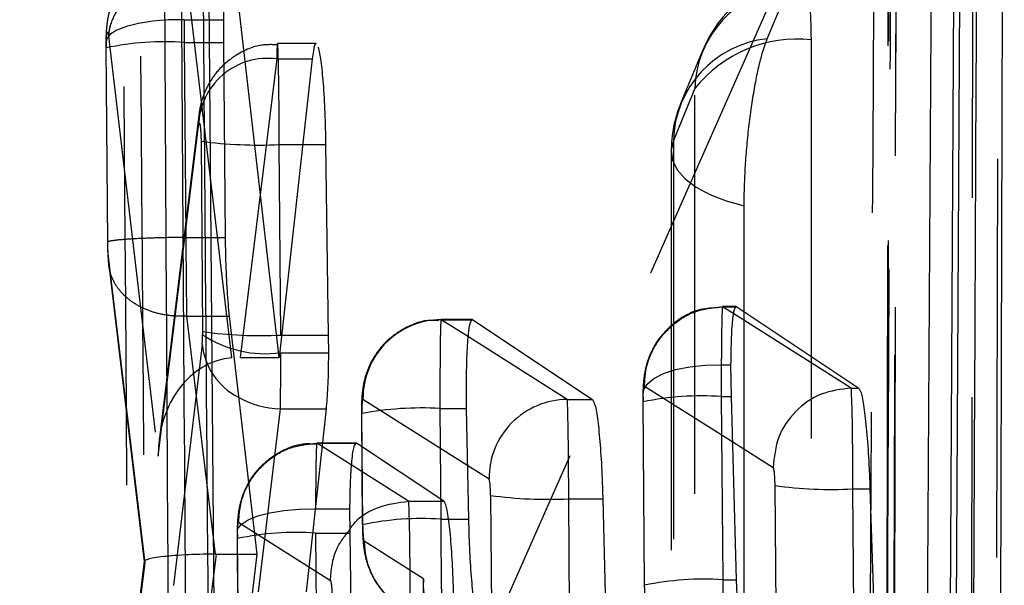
# Model space of a CAD drawing. Extents: x 32 to 386, y 97 to 276.
# Tile 30 of 34: x 271.08 to 274.22, y 249.69 to 251.49. Entities that reach past the tile are written whole.
import ezdxf

# ---------------------------------------------------------------- set-up
doc = ezdxf.new("R2010")
doc.units = 0
doc.linetypes.add('HIDDEN', pattern=[1.905, 1.27, -0.635])
doc.layers.get('0').update_dxf_attribs({"linetype": 'CONTINUOUS'})

msp = doc.modelspace()

# ---------------------------------------------------------------- linework, layer by layer
at = {"color": 7, "linetype": 'CONTINUOUS'}
for p, q in [((274.191, 244.698), (274.2177, 253.2977)), ((271.6713, 253.0739), (271.7246, 246.6738)), ((274.0814, 252.8158), (274.0379, 244.698)), ((271.9078, 250.4129), (271.7684, 251.6326)), ((271.7304, 251.4893), (271.7303, 251.4168)), ((271.7303, 251.4168), (271.7359, 250.796)), ((272.0134, 251.3643), (271.9078, 250.4129)), ((272.0653, 250.4849), (272.057, 251.0916)), ((273.3656, 250.5752), (273.7545, 250.316)), ((271.7485, 250.5449), (271.8367, 249.7873)), ((272.5245, 250.5338), (272.9062, 250.2798)), ((272.0657, 250.4286), (272.0653, 250.4849)), ((271.7836, 250.4129), (271.9078, 250.4129)), ((271.9131, 250.4286), (272.0657, 250.4286)), ((273.3485, 250.2891), (273.3471, 250.3903)), ((273.3649, 249.7053), (273.3485, 250.2891)), ((273.73, 250.316), (273.7301, 250.316)), ((273.7301, 250.316), (273.7545, 250.316)), ((272.8253, 250.2798), (272.9062, 250.2798)), ((271.8422, 249.6672), (271.9116, 250.2495)), ((271.9116, 250.2495), (272.0584, 250.2495)), ((271.9953, 249.6673), (272.0584, 250.2495)), ((272.512, 249.8983), (272.5051, 250.2512)), ((272.4328, 249.9558), (272.1537, 250.1405)), ((273.4864, 250.0056), (273.4913, 249.4217)), ((273.7354, 249.9948), (273.7898, 249.9948)), ((273.7403, 249.4111), (273.7354, 249.9948)), ((273.7898, 249.9948), (273.8084, 249.4111)), ((272.32, 249.9557), (272.3201, 249.9558)), ((272.3201, 249.9558), (272.4328, 249.9558)), ((272.8302, 249.9634), (272.9387, 249.9634)), ((272.9387, 249.9634), (272.9919, 247.8124)), ((272.1322, 249.9314), (272.1325, 249.8542)), ((272.1325, 249.8542), (272.1407, 249.3068)), ((271.8367, 249.7873), (271.762, 249.1426))]:
    msp.add_line(p, q, dxfattribs=at)
at = {"color": 8, "linetype": 'CONTINUOUS'}
for p, q in [((274.0197, 244.698), (274.0641, 252.8158)), ((271.9831, 251.0916), (272.057, 251.0916)), ((273.7301, 250.316), (273.3563, 250.5525)), ((271.9158, 250.4849), (272.0653, 250.4849)), ((272.8253, 250.2798), (272.5106, 250.479)), ((273.3526, 250.1444), (273.481, 250.0631)), ((272.3201, 249.9558), (272.1377, 250.0711)), ((272.5086, 250.0697), (272.5763, 250.0268)), ((272.5812, 249.9741), (272.5847, 249.5546)), ((272.835, 249.3898), (272.8302, 249.9634))]:
    msp.add_line(p, q, dxfattribs=at)
at = {"color": 7, "linetype": 'HIDDEN'}
for p, q in [((273.8491, 252.6755), (273.8318, 243.483)), ((271.5525, 247.1973), (273.5101, 251.6311)), ((271.7575, 250.412), (271.6129, 251.6326)), ((273.4626, 251.4282), (273.5311, 251.594)), ((271.6056, 251.4893), (271.7304, 251.4893)), ((271.364, 251.4371), (271.5224, 250.0994)), ((271.6056, 251.4168), (271.6108, 250.796)), ((271.6056, 251.4168), (271.7303, 251.4168)), ((271.3556, 251.4007), (271.3608, 250.7806)), ((271.3618, 250.7795), (271.3566, 251.3995)), ((272.0262, 251.4133), (271.9025, 251.4133)), ((273.256, 251.3902), (273.1875, 251.2244)), ((271.9, 251.3643), (271.7836, 250.4129)), ((271.9, 251.3643), (272.0134, 251.3643)), ((273.2322, 251.2703), (273.1637, 251.1045)), ((271.6519, 251.1848), (271.5252, 250.1491)), ((271.5224, 250.0994), (271.651, 251.1512)), ((271.659, 251.1024), (271.6641, 250.4957)), ((271.9131, 250.4849), (271.908, 251.0916)), ((271.908, 251.0916), (271.9831, 251.0916)), ((273.1568, 251.0693), (273.1573, 242.2137)), ((271.6108, 250.796), (271.6108, 250.796)), ((271.6108, 250.796), (271.7359, 250.796)), ((271.4808, 249.7596), (271.3642, 250.7337)), ((271.3649, 250.7074), (271.478, 249.7629)), ((273.3642, 250.5757), (273.3203, 250.5757)), ((273.3205, 250.5752), (273.3205, 250.5752)), ((273.3205, 250.5752), (273.3656, 250.5752)), ((273.3563, 250.5525), (273.3205, 250.5752)), ((271.6131, 250.5449), (271.6132, 250.5449)), ((271.6131, 250.5449), (271.7038, 249.7873)), ((271.6132, 250.5449), (271.7485, 250.5449)), ((272.5232, 250.5343), (272.4236, 250.5343)), ((272.4238, 250.5338), (272.5245, 250.5338)), ((272.5106, 250.479), (272.4238, 250.5338)), ((271.9131, 250.4849), (271.9158, 250.4849)), ((271.6626, 250.4545), (271.5712, 249.6874)), ((273.3163, 250.3903), (273.3471, 250.3903)), ((273.0715, 250.3222), (273.3526, 250.1444)), ((273.3161, 250.2891), (273.321, 249.7053)), ((273.3161, 250.2891), (273.3485, 250.2891)), ((272.1748, 250.2809), (272.5086, 250.0697)), ((273.0661, 250.2732), (273.071, 249.6892)), ((273.072, 249.6879), (273.0671, 250.2719)), ((272.1708, 250.2338), (272.1698, 250.235)), ((272.1698, 250.235), (272.1728, 249.8821)), ((272.1738, 249.8809), (272.1708, 250.2338)), ((272.4198, 250.2512), (272.4228, 249.8983)), ((272.4198, 250.2512), (272.5051, 250.2512)), ((272.1524, 250.1409), (272.0279, 250.1409)), ((272.0281, 250.1405), (272.0282, 250.1405)), ((272.1377, 250.0711), (272.0281, 250.1405)), ((272.0282, 250.1405), (272.1537, 250.1405)), ((272.0238, 249.9314), (272.1322, 249.9314)), ((271.7791, 249.8875), (272.071, 249.7028)), ((272.4228, 249.8983), (272.512, 249.8983)), ((272.0238, 249.8542), (272.0284, 249.3068)), ((272.0238, 249.8542), (272.1325, 249.8542)), ((271.7738, 249.8381), (271.7784, 249.2906)), ((271.7793, 249.2893), (271.7747, 249.8369)), ((272.3677, 249.7085), (272.1786, 249.8281)), ((271.7072, 249.7873), (271.6283, 249.1426)), ((271.7072, 249.7873), (271.8367, 249.7873)), ((271.3793, 248.9295), (271.4808, 249.7596)), ((271.478, 249.7635), (271.3801, 248.9632)), ((272.3773, 248.5599), (272.3677, 249.7085)), ((273.321, 249.7053), (273.3649, 249.7053))]:
    msp.add_line(p, q, dxfattribs=at)
at = {"color": 7, "linetype": 'HIDDEN', "flags": 128}
for points in [[(274.2005, 252.9512), (274.1988, 252.2396), (274.1916, 249.3733), (274.1769, 243.7647)], [(273.8555, 243.5888), (273.8572, 244.3055), (273.8638, 247.1722), (273.8761, 252.7765)], [(273.851, 252.6906), (273.8497, 251.9739), (273.8443, 249.1072), (273.8332, 243.4965)], [(274.1046, 243.302), (274.1057, 244.0075), (274.1104, 246.8739), (274.119, 252.4952)], [(271.6056, 251.4893), (271.5542, 251.4883), (271.5049, 251.4843), (271.46, 251.4772), (271.4213, 251.4676), (271.3905, 251.4557), (271.3689, 251.442), (271.3574, 251.4273), (271.3566, 251.412)], [(273.6021, 251.4257), (273.6021, 250.7092), (273.6023, 247.8432), (273.6027, 242.5145)], [(273.2328, 242.3591), (273.2328, 243.0756), (273.2326, 245.9416), (273.2322, 251.2703)], [(273.1637, 251.1045), (273.1568, 251.0734), (273.1609, 251.0421), (273.1758, 251.0115), (273.2011, 250.9825), (273.2361, 250.9559), (273.2799, 250.9323), (273.3313, 250.9124), (273.389, 250.8967)], [(273.1637, 251.1045), (273.1637, 250.388), (273.1639, 247.5221), (273.1643, 242.2489)], [(273.3895, 242.0411), (273.3895, 242.7576), (273.3893, 245.6235), (273.389, 250.8967)], [(273.0672, 250.2893), (273.0682, 250.3095), (273.0797, 250.3289), (273.1013, 250.3468), (273.1321, 250.3624), (273.1708, 250.375), (273.2157, 250.3841), (273.2649, 250.3893), (273.3163, 250.3903)], [(271.7748, 249.8504), (271.7756, 249.8664), (271.7871, 249.882), (271.8087, 249.8963), (271.8395, 249.9088), (271.8782, 249.9189), (271.9231, 249.9262), (271.9724, 249.9305), (272.0238, 249.9314)]]:
    msp.add_lwpolyline(points, dxfattribs=at)
at = {"color": 7, "linetype": 'HIDDEN'}
for centre, radius, start, end in [((266.3612, 247.0126), 5.1946, 2.0376, 77.9523), ((273.6312, 251.2351), 0.406, 100.1118, 157.5438), ((273.5659, 251.2619), 0.3339, 95.9833, 178.567), ((271.5435, 250.5108), 0.9082, 86.0806, 101.8793), ((273.4974, 251.0962), 0.3339, 95.9829, 178.567), ((273.5594, 251.0093), 0.4185, 84.1461, 141.4281), ((271.8711, 251.146), 0.2202, 82.4657, 178.6527), ((273.5627, 251.0694), 0.406, 157.544, 180.0036), ((271.8417, 252.4426), 1.3526, 262.2372, 272.81), ((272.4256, 250.2831), 0.2508, 90.3989, 180.4955), ((271.8469, 251.832), 1.3487, 262.2117, 272.8158), ((271.8642, 250.7858), 0.3605, 236.2906, 277.7988), ((271.8775, 250.4789), 0.2163, 186.4828, 241.9566), ((273.2542, 249.3712), 0.92, 86.1408, 101.7343), ((272.3627, 249.1956), 1.0571, 86.9017, 100.5116), ((272.3606, 248.9984), 0.902, 86.0487, 101.9562), ((271.9617, 248.9467), 0.9095, 86.0878, 101.862), ((272.427, 249.8299), 0.2484, 180.4124, 233.7029), ((273.2589, 248.8055), 0.902, 86.0491, 101.956)]:
    msp.add_arc(centre, radius, start, end, dxfattribs=at)
at = {"color": 7, "linetype": 'CONTINUOUS'}
for centre, radius, start, end in [((271.921, 250.5412), 0.2918, 240.1708, 268.1582), ((272.8271, 250.029), 0.2508, 90.3991, 180.4955), ((273.6691, 251.3459), 1.3527, 262.2374, 272.8099), ((272.7638, 251.319), 1.3572, 262.2661, 272.8031)]:
    msp.add_arc(centre, radius, start, end, dxfattribs=at)
at = {"color": 7, "linetype": 'HIDDEN'}
for centre, major_axis, ratio, start_param, end_param in [((271.6101, 251.3999), (-0.0007, 0.3014), 0.015001, 1.269923, 1.514734), ((271.3611, 251.3966), (-0.0007, 0.0514), 0.087903, 1.26602, 1.513595), ((272.4243, 250.2343), (-0.0007, 0.3), 0.014653, 6.227103, 7.797538), ((271.6594, 250.4988), (-0.0007, 0.0533), 0.087903, 3.729085, 4.466313), ((271.6593, 250.4988), (-0.0007, 0.0551), 0.087903, 4.473763, 4.654612), ((271.7714, 250.1027), (0.0006, 0.3098), 0.803966, 0.058306, 1.583086), ((273.3206, 250.2725), (-0.0007, 0.3004), 0.014747, 1.167727, 1.515457), ((273.0716, 250.2692), (-0.0007, 0.0504), 0.087903, 1.157949, 1.514336), ((272.1752, 250.231), (-0.0007, 0.05), 0.087903, 6.225952, 7.796386), ((272.1782, 249.878), (-0.0007, 0.05), 0.087903, 1.513201, 3.084377), ((272.4272, 249.8814), (-0.0007, 0.3), 0.014653, 1.514352, 3.085528), ((271.7793, 249.834), (-0.0007, 0.0513), 0.087903, 1.244755, 1.513683), ((271.7298, 249.7629), (0.2518, -0.0003), 0.097434, 1.674352, 3.290694), ((271.7124, 249.6203), (0.2506, -0.0063), 0.665945, 1.608361, 1.621645), ((272.6167, 249.7119), (0.2236, 0.1244), 0.895117, 2.599732, 4.162141)]:
    msp.add_ellipse(centre, major_axis=major_axis, ratio=ratio, start_param=start_param, end_param=end_param, dxfattribs=at)
at = {"color": 7, "linetype": 'CONTINUOUS'}
for centre, major_axis, ratio, start_param, end_param in [((271.9084, 250.5021), (-0.0007, 0.3033), 0.015454, 3.7278, 4.467317), ((272.8258, 249.9802), (-0.0007, 0.3), 0.014653, 4.656126, 6.227103), ((272.5767, 249.9769), (-0.0007, 0.05), 0.087903, 4.654975, 6.225952)]:
    msp.add_ellipse(centre, major_axis=major_axis, ratio=ratio, start_param=start_param, end_param=end_param, dxfattribs=at)
for points, knots in [([(271.5309, 253.7373), (271.5386, 252.3081), (271.5538, 249.4624), (271.5723, 246.6169), (271.5815, 245.2005)], [0, 0, 0, 0, 0.502233, 1, 1, 1, 1]), ([(271.6353, 246.2113), (271.6342, 246.3464), (271.6289, 247.0218), (271.6103, 249.4966), (271.5953, 251.8362), (271.5837, 253.6356)], [0, 0, 0, 0, 0.0545862, 0.2729311, 1, 1, 1, 1]), ([(271.7073, 246.6728), (271.7073, 246.6731), (271.6983, 247.7407), (271.6792, 249.8743), (271.6635, 252.0079), (271.6555, 253.0742), (271.6555, 253.0744)], [0, 0, 0, 0, 0.000156, 0.50028, 0.999922, 1, 1, 1, 1]), ([(273.9474, 245.3554), (273.9478, 245.4216), (273.9512, 245.9654), (273.9662, 248.3649), (273.98, 250.6983), (273.9909, 252.554)], [0, 0, 0, 0, 0.027574, 0.226656, 1, 1, 1, 1]), ([(271.7684, 251.6326), (271.7658, 251.652), (271.7605, 251.6909), (271.7517, 251.7087), (271.7434, 251.6931), (271.7365, 251.6433), (271.732, 251.5717), (271.7309, 251.5145), (271.7304, 251.4893)], [0, 0, 0, 0, 0.173114, 0.34622, 0.519535, 0.692395, 0.864223, 1, 1, 1, 1]), ([(272.0262, 251.4108), (272.0257, 251.4116), (272.0223, 251.4169), (272.0178, 251.3985), (272.0145, 251.3731), (272.0134, 251.3643)], [0, 0, 0, 0, 0.098765, 0.688982, 1, 1, 1, 1]), ([(272.057, 251.0916), (272.0563, 251.1259), (272.0548, 251.1947), (272.0492, 251.2878), (272.0419, 251.3634), (272.0362, 251.3887), (272.0333, 251.4014)], [0, 0, 0, 0, 0.249446, 0.498872, 0.74792, 1, 1, 1, 1]), ([(271.7359, 250.796), (271.7363, 250.7712), (271.7372, 250.712), (271.7413, 250.6205), (271.7461, 250.5704), (271.7485, 250.5449)], [0, 0, 0, 0, 0.262494, 0.625371, 1, 1, 1, 1]), ([(273.3471, 250.3903), (273.3475, 250.4204), (273.3483, 250.4805), (273.3531, 250.5433), (273.3592, 250.5744), (273.3638, 250.575), (273.3656, 250.5752)], [0, 0, 0, 0, 0.273442, 0.546855, 0.821271, 1, 1, 1, 1]), ([(272.5051, 250.2512), (272.5047, 250.2846), (272.504, 250.3513), (272.5066, 250.438), (272.5116, 250.5014), (272.518, 250.533), (272.5227, 250.5336), (272.5245, 250.5338)], [0, 0, 0, 0, 0.21371, 0.427422, 0.641264, 0.855703, 1, 1, 1, 1]), ([(272.0584, 250.2495), (272.0603, 250.2711), (272.0639, 250.3142), (272.0655, 250.3831), (272.0657, 250.4222), (272.0657, 250.4286)], [0, 0, 0, 0, 0.455194, 0.910427, 1, 1, 1, 1]), ([(273.73, 250.316), (273.6972, 250.312), (273.6316, 250.3041), (273.5491, 250.2454), (273.4916, 250.1619), (273.4846, 250.096), (273.481, 250.0631)], [0, 0, 0, 0, 0.25, 0.5, 0.749999, 1, 1, 1, 1]), ([(273.7354, 249.9948), (273.7354, 249.9948), (273.7354, 250.0288), (273.7351, 250.0973), (273.7341, 250.1897), (273.7331, 250.2627), (273.7303, 250.3043), (273.732, 250.3145), (273.73, 250.316), (273.73, 250.316)], [0, 0, 0, 0, 0.000126, 0.214371, 0.424435, 0.634693, 0.848155, 0.999976, 1, 1, 1, 1]), ([(273.7545, 250.316), (273.7575, 250.3106), (273.7635, 250.2997), (273.7729, 250.2413), (273.7812, 250.1593), (273.7869, 250.072), (273.789, 250.0162), (273.7898, 249.9948)], [0, 0, 0, 0, 0.216764, 0.433522, 0.650276, 0.865968, 1, 1, 1, 1]), ([(272.9062, 250.2798), (272.9091, 250.2745), (272.915, 250.2641), (272.9238, 250.207), (272.9314, 250.1267), (272.9364, 250.0406), (272.9381, 249.9851), (272.9387, 249.9634)], [0, 0, 0, 0, 0.215715, 0.431422, 0.647056, 0.862125, 1, 1, 1, 1]), ([(272.1537, 250.1405), (272.1509, 250.139), (272.1451, 250.136), (272.1382, 250.088), (272.1336, 250.0179), (272.1326, 249.9588), (272.1322, 249.9314)], [0, 0, 0, 0, 0.259528, 0.519098, 0.777461, 1, 1, 1, 1]), ([(273.481, 250.0631), (273.4814, 250.0625), (273.4824, 250.0611), (273.4838, 250.0533), (273.4851, 250.0402), (273.4861, 250.0237), (273.4863, 250.0116), (273.4864, 250.0056)], [0, 0, 0, 0, 0.151961, 0.369488, 0.581772, 0.790069, 1, 1, 1, 1]), ([(272.1324, 249.8646), (272.1359, 249.8702), (272.1565, 249.9037), (272.2233, 249.9428), (272.2877, 249.9514), (272.32, 249.9557)], [0, 0, 0, 0, 0.0908167, 0.5454061, 1, 1, 1, 1]), ([(272.3253, 249.6346), (272.3253, 249.6346), (272.3248, 249.6685), (272.3252, 249.7371), (272.3241, 249.8295), (272.3227, 249.9025), (272.3216, 249.9441), (272.32, 249.9542), (272.32, 249.9557), (272.32, 249.9557)], [0, 0, 0, 0, 0.0001259, 0.214269, 0.4247313, 0.6349824, 0.8479696, 0.9999608, 1, 1, 1, 1]), ([(272.4643, 249.6346), (272.4634, 249.6688), (272.4615, 249.7371), (272.4554, 249.8308), (272.4476, 249.9039), (272.4396, 249.9457), (272.4347, 249.9529), (272.4328, 249.9558)], [0, 0, 0, 0, 0.213195, 0.426352, 0.640563, 0.856353, 1, 1, 1, 1]), ([(272.5433, 249.5818), (272.5404, 249.5871), (272.5345, 249.5975), (272.5258, 249.6546), (272.5185, 249.7349), (272.5139, 249.821), (272.5125, 249.8766), (272.512, 249.8983)], [0, 0, 0, 0, 0.2157, 0.431399, 0.646967, 0.861911, 1, 1, 1, 1]), ([(273.3995, 249.3845), (273.3964, 249.3899), (273.3904, 249.4007), (273.381, 249.4591), (273.373, 249.5412), (273.3675, 249.6283), (273.3656, 249.6841), (273.3649, 249.7053)], [0, 0, 0, 0, 0.216951, 0.433904, 0.650779, 0.866573, 1, 1, 1, 1])]:
    msp.add_open_spline(points, degree=3, knots=knots, dxfattribs=at)
at = {"color": 7, "linetype": 'HIDDEN'}
for points, knots in [([(271.4522, 246.1966), (271.4511, 246.3317), (271.4456, 247.0072), (271.4261, 249.4819), (271.4104, 251.8216), (271.3983, 253.6209)], [0, 0, 0, 0, 0.0545866, 0.2729328, 1, 1, 1, 1]), ([(271.4517, 253.2779), (271.4602, 252.1469), (271.4771, 249.8805), (271.497, 247.6142), (271.5069, 246.4789)], [0, 0, 0, 0, 0.499048, 1, 1, 1, 1]), ([(273.7646, 245.159), (273.7653, 245.2714), (273.7689, 245.8617), (273.7842, 248.3898), (273.798, 250.8054), (273.8091, 252.7433)], [0, 0, 0, 0, 0.044496, 0.233463, 1, 1, 1, 1]), ([(273.8603, 252.6013), (273.8602, 252.5827), (273.8576, 252.0863), (273.8449, 249.6791), (273.8317, 247.2626), (273.8207, 245.324), (273.8205, 245.2962)], [0, 0, 0, 0, 0.007653, 0.203845, 0.988613, 1, 1, 1, 1]), ([(273.8745, 252.3259), (273.8688, 250.5525), (273.8583, 247.24), (273.8472, 243.9264), (273.842, 242.3868)], [0, 0, 0, 0, 0.535379, 1, 1, 1, 1]), ([(271.6097, 251.7006), (271.6039, 251.7014), (271.5684, 251.7064), (271.509, 251.6854), (271.4461, 251.6465), (271.4047, 251.6002), (271.3791, 251.5546), (271.3651, 251.5127), (271.3585, 251.4748), (271.356, 251.4425), (271.3557, 251.4188), (271.3555, 251.4081)], [0, 0, 0, 0, 0.039024, 0.240932, 0.401773, 0.537721, 0.654184, 0.75335, 0.8355, 0.92553, 1, 1, 1, 1]), ([(273.5311, 251.594), (273.5379, 251.6076), (273.5527, 251.6376), (273.5735, 251.6377), (273.5906, 251.5956), (273.6005, 251.5206), (273.6016, 251.4545), (273.6021, 251.4257)], [0, 0, 0, 0, 0.18017, 0.397492, 0.614807, 0.83213, 1, 1, 1, 1]), ([(271.6129, 251.6326), (271.5849, 251.6291), (271.5288, 251.6221), (271.4542, 251.5853), (271.3975, 251.5339), (271.3746, 251.4894), (271.3661, 251.4569), (271.3649, 251.4456), (271.364, 251.4371)], [0, 0, 0, 0, 0.221151, 0.442302, 0.663452, 0.884604, 0.912559, 1, 1, 1, 1]), ([(271.3566, 251.412), (271.3567, 251.4175), (271.357, 251.4286), (271.358, 251.4411), (271.3594, 251.4488), (271.361, 251.4507), (271.3626, 251.4468), (271.3635, 251.4402), (271.364, 251.4371)], [0, 0, 0, 0, 0.1664595, 0.3328488, 0.5011009, 0.6732175, 0.8487966, 1, 1, 1, 1]), ([(271.3556, 251.419), (271.3556, 251.4174), (271.3555, 251.4114), (271.3556, 251.4052), (271.3556, 251.4006)], [0, 0, 0, 0, 0.252072, 1, 1, 1, 1]), ([(271.908, 251.0916), (271.908, 251.0916), (271.908, 251.1255), (271.9077, 251.1952), (271.9068, 251.2879), (271.9054, 251.3621), (271.9039, 251.407), (271.9022, 251.4185), (271.9008, 251.3985), (271.9003, 251.3746), (271.9, 251.3643), (271.9, 251.3643)], [0, 0, 0, 0, 0.00009, 0.152771, 0.307994, 0.45454, 0.615272, 0.765161, 0.917447, 0.999913, 1, 1, 1, 1]), ([(273.389, 250.8967), (273.389, 250.8973), (273.389, 250.9366), (273.3919, 251.0225), (273.4039, 251.1564), (273.4225, 251.2809), (273.4432, 251.3746), (273.457, 251.4126), (273.4626, 251.4282)], [0, 0, 0, 0, 0.003085, 0.215173, 0.427263, 0.639353, 0.851442, 1, 1, 1, 1]), ([(271.9025, 251.4092), (271.8857, 251.4098), (271.8403, 251.4115), (271.7776, 251.3835), (271.7237, 251.3417), (271.689, 251.2972), (271.6674, 251.2534), (271.6571, 251.2179), (271.6535, 251.1968), (271.6523, 251.1881), (271.652, 251.186), (271.6519, 251.1852), (271.6519, 251.1851)], [0, 0, 0, 0, 0.134483, 0.362902, 0.530515, 0.681902, 0.812047, 0.922398, 0.981128, 0.993538, 0.998763, 1, 1, 1, 1]), ([(271.651, 251.1512), (271.6512, 251.1528), (271.6519, 251.1574), (271.6532, 251.1609), (271.6548, 251.1586), (271.6564, 251.1508), (271.6577, 251.1375), (271.6587, 251.1208), (271.6589, 251.1085), (271.659, 251.1024)], [0, 0, 0, 0, 0.081467, 0.23576, 0.385945, 0.544169, 0.694183, 0.84709, 1, 1, 1, 1]), ([(271.3607, 250.7938), (271.3608, 250.7848), (271.361, 250.7607), (271.3624, 250.7308), (271.3643, 250.7139), (271.3648, 250.7093)], [0, 0, 0, 0, 0.3036479, 0.8140108, 1, 1, 1, 1]), ([(271.6108, 250.796), (271.5827, 250.7956), (271.5265, 250.7948), (271.4516, 250.7919), (271.3947, 250.788), (271.3669, 250.7841), (271.3599, 250.7813), (271.3613, 250.78), (271.3618, 250.7795)], [0, 0, 0, 0, 0.203214, 0.406427, 0.609642, 0.812863, 0.931338, 1, 1, 1, 1]), ([(271.6108, 250.796), (271.6108, 250.796), (271.6108, 250.7657), (271.611, 250.7239), (271.6115, 250.6606), (271.6119, 250.6029), (271.6132, 250.5633), (271.6132, 250.5449), (271.6132, 250.5449)], [0, 0, 0, 0, 0.000212, 0.320884, 0.435629, 0.701912, 0.999792, 1, 1, 1, 1]), ([(271.3642, 250.7337), (271.3638, 250.7373), (271.3631, 250.7443), (271.3625, 250.7551), (271.362, 250.7666), (271.3619, 250.7741), (271.3618, 250.7795)], [0, 0, 0, 0, 0.299491, 0.570494, 0.686268, 1, 1, 1, 1]), ([(271.6131, 250.5449), (271.5963, 250.5448), (271.5628, 250.5447), (271.5145, 250.5544), (271.4702, 250.571), (271.4317, 250.5945), (271.4006, 250.6238), (271.3783, 250.6577), (271.3648, 250.6948), (271.3644, 250.7207), (271.3642, 250.7337)], [0, 0, 0, 0, 0.124999, 0.250001, 0.375, 0.499998, 0.625002, 0.749999, 0.875, 1, 1, 1, 1]), ([(273.304, 250.5717), (273.2847, 250.5707), (273.2359, 250.5679), (273.1713, 250.5312), (273.119, 250.4793), (273.0884, 250.4259), (273.0738, 250.3779), (273.0679, 250.3372), (273.0665, 250.3087), (273.0661, 250.2909), (273.0661, 250.2876)], [0, 0, 0, 0, 0.136069, 0.345153, 0.508781, 0.657569, 0.781073, 0.863005, 0.97424, 1, 1, 1, 1]), ([(273.0715, 250.3222), (273.0724, 250.339), (273.0748, 250.3861), (273.104, 250.4577), (273.1619, 250.5231), (273.2365, 250.5665), (273.2925, 250.5723), (273.3205, 250.5752)], [0, 0, 0, 0, 0.127859, 0.359222, 0.572816, 0.786408, 1, 1, 1, 1]), ([(273.3205, 250.5752), (273.3205, 250.5752), (273.3202, 250.5764), (273.3192, 250.5732), (273.3179, 250.5433), (273.3169, 250.4798), (273.3163, 250.4219), (273.3163, 250.3903), (273.3163, 250.3903)], [0, 0, 0, 0, 0.000161, 0.183734, 0.453799, 0.725131, 0.99984, 1, 1, 1, 1]), ([(272.4158, 250.5305), (272.4059, 250.5313), (272.3674, 250.534), (272.3079, 250.5095), (272.2499, 250.4683), (272.2122, 250.4218), (272.1895, 250.3771), (272.1774, 250.3365), (272.1718, 250.2992), (272.1699, 250.2675), (272.1699, 250.2442), (272.1698, 250.235)], [0, 0, 0, 0, 0.067057, 0.261867, 0.418738, 0.551701, 0.664758, 0.759909, 0.840697, 0.937412, 1, 1, 1, 1]), ([(273.0672, 250.2893), (273.0674, 250.2947), (273.0678, 250.3053), (273.069, 250.3164), (273.0702, 250.3221), (273.0711, 250.3222), (273.0715, 250.3222)], [0, 0, 0, 0, 0.270055, 0.539946, 0.813367, 1, 1, 1, 1]), ([(273.0663, 250.2991), (273.0663, 250.2969), (273.0661, 250.2884), (273.0661, 250.2796), (273.0661, 250.273)], [0, 0, 0, 0, 0.254158, 1, 1, 1, 1]), ([(272.0246, 250.1369), (272.0127, 250.1378), (271.9708, 250.1407), (271.9077, 250.1141), (271.8487, 250.0697), (271.8114, 250.0206), (271.7904, 249.9748), (271.7801, 249.935), (271.7748, 249.8962), (271.7741, 249.8681), (271.7737, 249.8505)], [0, 0, 0, 0, 0.081757, 0.286522, 0.4496, 0.587347, 0.705096, 0.79507, 0.871815, 1, 1, 1, 1]), ([(271.7791, 249.8875), (271.7801, 249.9051), (271.7827, 249.9522), (271.8122, 250.0236), (271.8695, 250.0884), (271.9441, 250.1318), (272.0001, 250.1376), (272.0281, 250.1405)], [0, 0, 0, 0, 0.13431, 0.359267, 0.572845, 0.786424, 1, 1, 1, 1]), ([(272.0282, 250.1405), (272.0282, 250.1405), (272.0277, 250.1422), (272.0266, 250.1357), (272.0252, 250.095), (272.0243, 250.025), (272.0238, 249.9638), (272.0238, 249.9315), (272.0238, 249.9314)], [0, 0, 0, 0, 0.00015, 0.236474, 0.489026, 0.742965, 0.999849, 1, 1, 1, 1]), ([(271.7748, 249.8504), (271.7749, 249.8559), (271.7752, 249.867), (271.7763, 249.8793), (271.7776, 249.8869), (271.7786, 249.8873), (271.7791, 249.8875)], [0, 0, 0, 0, 0.252257, 0.504411, 0.759429, 1, 1, 1, 1]), ([(272.1728, 249.8821), (272.173, 249.8727), (272.1734, 249.8485), (272.176, 249.8146), (272.1823, 249.7758), (272.1971, 249.7296), (272.2293, 249.6712), (272.27, 249.6391), (272.294, 249.6202)], [0, 0, 0, 0, 0.090873, 0.233891, 0.360748, 0.501326, 0.706256, 1, 1, 1, 1]), ([(271.7738, 249.8579), (271.7738, 249.8562), (271.7737, 249.8497), (271.7737, 249.843), (271.7738, 249.838)], [0, 0, 0, 0, 0.252405, 1, 1, 1, 1]), ([(272.071, 249.7028), (272.0738, 249.7362), (272.0789, 249.7964), (272.116, 249.8436), (272.1324, 249.8646)], [0, 0, 0, 0, 0.555485, 1, 1, 1, 1]), ([(272.071, 249.7028), (272.0714, 249.7023), (272.0723, 249.7009), (272.0737, 249.6931), (272.0751, 249.68), (272.076, 249.6635), (272.0762, 249.6515), (272.0763, 249.6454)], [0, 0, 0, 0, 0.1526887, 0.3701553, 0.5824444, 0.7911546, 1, 1, 1, 1]), ([(273.321, 249.7053), (273.321, 249.7053), (273.321, 249.6713), (273.3214, 249.6026), (273.3223, 249.5101), (273.3236, 249.4371), (273.3251, 249.396), (273.326, 249.3859), (273.3264, 249.3845), (273.3264, 249.3845)], [0, 0, 0, 0, 0.000126, 0.214744, 0.42567, 0.636483, 0.850167, 0.999875, 1, 1, 1, 1]), ([(273.0774, 249.6308), (273.077, 249.6313), (273.0761, 249.6327), (273.0746, 249.6404), (273.0733, 249.6536), (273.0723, 249.6701), (273.0721, 249.682), (273.072, 249.6879)], [0, 0, 0, 0, 0.151613, 0.370434, 0.584372, 0.794909, 1, 1, 1, 1])]:
    msp.add_open_spline(points, degree=3, knots=knots, dxfattribs=at)
at = {"color": 8, "linetype": 'CONTINUOUS'}
msp.add_open_spline([(274.0978, 244.698), (274.1055, 246.3166), (274.1195, 249.2799), (274.1324, 252.2445), (274.1383, 253.5897)], degree=3, knots=[0, 0, 0, 0, 0.546225, 1, 1, 1, 1], dxfattribs=at)

doc.saveas('drawing.dxf')
